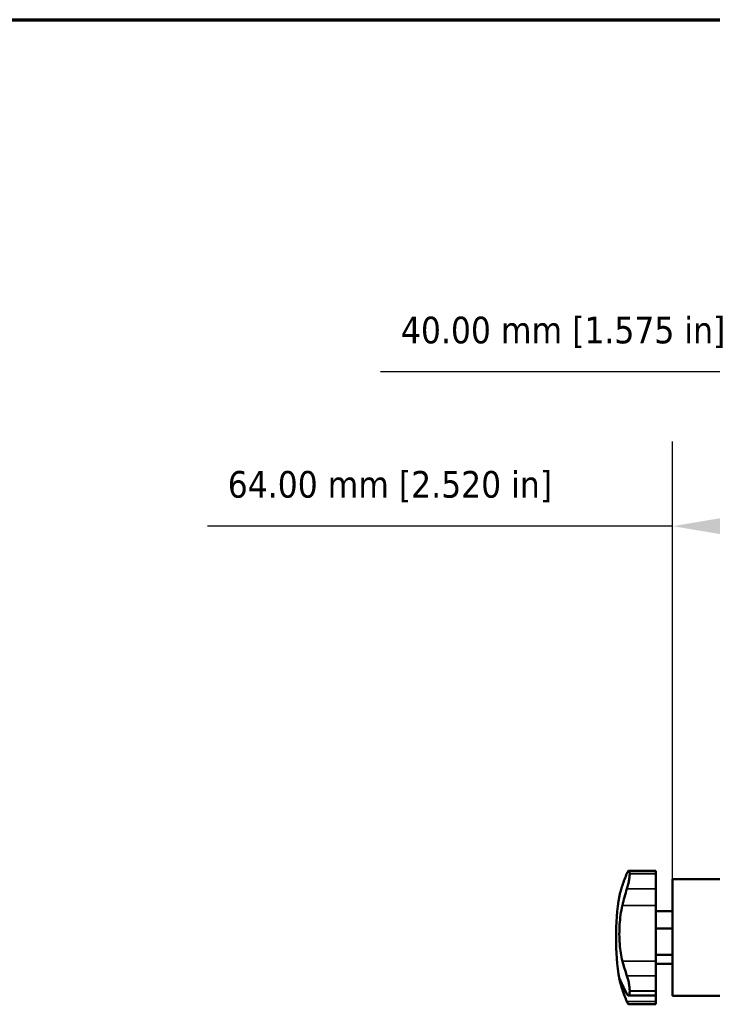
# Model space of a CAD drawing. Header units: millimetres. Extents: x 40 to 2195, y 40 to 1687.
# Tile 96 of 185: x 624 to 832, y 1392 to 1687. Entities that reach past the tile are written whole.
import ezdxf

# ---------------------------------------------------------------- set-up
doc = ezdxf.new("R2010")
doc.units = ezdxf.units.MM
doc.header["$LTSCALE"] = 8
for name, color, linetype, lineweight in [('Border (ISO)', 7, 'Continuous', 70), ('Dimension (ISO)', 7, 'Continuous', 25), ('Visible (ISO)', 7, 'Continuous', 50), ('Visible Narrow (ISO)', 7, 'Continuous', 35)]:
    doc.layers.add(name, color=color, linetype=linetype, lineweight=lineweight)
doc.styles.add('Note Text (ANSI)', font='tahoma.ttf')
doc.dimstyles.new('Default (ISO)', dxfattribs={"dimscale": 8, "dimtxt": 1, "dimasz": 2.5, "dimexe": 3.175, "dimexo": 0, "dimgap": 0.762, "dimtad": 1, "dimrnd": 1e-08, "dimzin": 0, "dimdsep": 46, "dimtxsty": 'Note Text (ANSI)', "dimcen": 0.09, "dimdle": 10, "dimclrd": 1, "dimclre": 1, "dimclrt": 1, "dimazin": 0, "dimtfac": 3.5052, "dimtmove": 0, "dimatfit": 3, "dimfxl": 1, "dimtolj": 1, "dimtzin": 0, "dimlwd": -1, "dimlwe": -1, "dimarcsym": 0})

# ---------------------------------------------------------------- blocks, each defined once
blk = doc.blocks.new('Borders Chauvet_A')
at = {"layer": 'Border (ISO)'}
blk.add_line((5, 210.9), (274.4, 210.9), dxfattribs=at)
blk = doc.blocks.new('_DotSmall')
at = {"color": 0, "linetype": 'ByBlock', "const_width": 0.5}
blk.add_lwpolyline([(-0.0625, 0, 1), (0.0625, 0, 1)], format="xyb", close=True, dxfattribs=at)
blk = doc.blocks.new('*D16')
at = {"layer": 'Defpoints', "color": 0, "transparency": 16777216}
for p in [(883.96, 1535.25), (819.96, 1429.33), (883.96, 1411.83)]:
    blk.add_point(p, dxfattribs=at)
at = {"layer": 'Dimension (ISO)', "color": 1, "transparency": 16777216}
for p, q in [((819.96, 1429.33), (819.96, 1560.65)), ((883.96, 1411.83), (883.96, 1560.65)), ((819.96, 1535.25), (680.27, 1535.25)), ((883.96, 1535.25), (839.96, 1535.25))]:
    blk.add_line(p, q, dxfattribs=at)
blk.add_solid([(839.96, 1538.58), (839.96, 1531.92), (819.96, 1535.25)], dxfattribs=at)
at = {"layer": 'Dimension (ISO)', "color": 1, "transparency": 16777216, "xscale": 20, "yscale": 20, "zscale": 20}
blk.add_blockref('_DotSmall', (883.96, 1535.25), dxfattribs=at)
at = {"layer": 'Dimension (ISO)', "color": 1, "transparency": 16777216, "insert": (686.37, 1551.81), "char_height": 8, "attachment_point": 1, "style": 'Note Text (ANSI)'}
blk.add_mtext('\\A1;64.00 mm [2.520 in]', dxfattribs=at)
blk = doc.blocks.new('*D18')
at = {"layer": 'Defpoints', "color": 0, "transparency": 16777216}
for p in [(923.96, 1581.54), (883.96, 1411.83), (923.96, 1411.83)]:
    blk.add_point(p, dxfattribs=at)
at = {"layer": 'Dimension (ISO)', "color": 1, "transparency": 16777216}
for p, q in [((883.96, 1411.83), (883.96, 1606.94)), ((923.96, 1411.83), (923.96, 1606.94)), ((883.96, 1581.54), (732.28, 1581.54)), ((923.96, 1581.54), (883.96, 1581.54)), ((923.96, 1581.54), (943.96, 1581.54))]:
    blk.add_line(p, q, dxfattribs=at)
at = {"layer": 'Dimension (ISO)', "color": 1, "transparency": 16777216, "xscale": 20, "yscale": 20, "zscale": 20}
blk.add_blockref('_DotSmall', (883.96, 1581.54), dxfattribs=at)
at = {"layer": 'Dimension (ISO)', "color": 1, "transparency": 16777216, "xscale": 20, "yscale": 20, "zscale": 20, "rotation": 180}
blk.add_blockref('_DotSmall', (923.96, 1581.54), dxfattribs=at)
at = {"layer": 'Dimension (ISO)', "color": 1, "transparency": 16777216, "insert": (738.38, 1598.1), "char_height": 8, "attachment_point": 1, "style": 'Note Text (ANSI)'}
blk.add_mtext('\\A1;40.00 mm [1.575 in]', dxfattribs=at)

msp = doc.modelspace()

# ---------------------------------------------------------------- linework, layer by layer
at = {"layer": 'Visible (ISO)'}
for p, q in [((814.956, 1431.853), (806.832, 1431.853)), ((807.074, 1430.94), (807.074, 1431.017)), ((814.956, 1431.017), (814.956, 1431.853)), ((814.956, 1430.94), (814.956, 1431.017)), ((814.956, 1426.442), (814.956, 1430.94)), ((847.956, 1429.327), (819.956, 1429.327)), ((819.956, 1394.327), (819.956, 1429.327)), ((814.956, 1426.442), (814.956, 1421.493)), ((814.956, 1421.493), (814.956, 1404.774)), ((814.956, 1419.706), (819.956, 1419.706)), ((814.956, 1414.564), (819.956, 1414.564)), ((814.956, 1406.685), (819.956, 1406.685)), ((814.956, 1404.774), (814.956, 1400.377)), ((814.956, 1403.949), (819.956, 1403.949)), ((814.956, 1395.803), (814.956, 1400.377)), ((806.704, 1394.433), (814.956, 1394.433)), ((807.074, 1395.712), (807.074, 1395.803)), ((814.956, 1395.712), (814.956, 1395.803)), ((814.956, 1394.433), (814.956, 1395.712)), ((814.956, 1394.433), (814.956, 1392.604)), ((819.956, 1394.327), (847.956, 1394.327)), ((814.956, 1391.801), (806.832, 1391.801)), ((814.956, 1391.801), (814.956, 1392.604))]:
    msp.add_line(p, q, dxfattribs=at)
msp.add_arc((880.905, 1411.827), 77.949, 170.76719, 189.23281, dxfattribs=at)
for centre, ratio, start_param, end_param in [((880.905, 1417.831), 0.6295435, 6.009046, 6.0841128), ((880.905, 1408.079), 0.8744805, 6.009046, 6.0841128), ((880.905, 1416.692), 0.7769653, 0.1990725, 0.2741393), ((880.905, 1405.07), 0.4850607, 0.1990725, 0.2741393), ((880.905, 1405.824), 0.6295435, 0.1990725, 0.2741393)]:
    msp.add_ellipse(centre, major_axis=(-77.565, 0), ratio=ratio, start_param=start_param, end_param=end_param, dxfattribs=at)
for points, knots in [([(806.237, 1431.05), (806.304, 1431.2), (806.371, 1431.334), (806.563, 1431.67), (806.681, 1431.804), (806.865, 1431.877), (806.943, 1431.83), (807.048, 1431.544), (807.074, 1431.306), (807.074, 1431.017)], [-0.48282934, -0.48282934, -0.48282934, -0.48282934, -0.41208145, -0.41208145, -0.2706863, -0.2706863, -0.13534315, -0.13534315, 0, 0, 0, 0]), ([(807.074, 1430.94), (807.074, 1430.649), (807.048, 1430.271), (806.943, 1429.427), (806.865, 1428.961), (806.681, 1428.061), (806.563, 1427.566), (806.371, 1426.873), (806.304, 1426.651), (806.237, 1426.442)], [-2.21339852, -2.21339852, -2.21339852, -2.21339852, -2.07805537, -2.07805537, -1.94271222, -1.94271222, -1.80131707, -1.80131707, -1.73056918, -1.73056918, -1.73056918, -1.73056918]), ([(803.966, 1424.334), (803.983, 1424.439), (804.016, 1424.587), (804.136, 1425.065), (804.244, 1425.447), (804.518, 1426.368), (804.686, 1426.906), (804.872, 1427.488)], [8.61370974, 8.61370974, 8.61370974, 8.61370974, 8.80145613, 8.80145613, 9.08450857, 9.08450857, 9.36756102, 9.36756102, 9.36756102, 9.36756102]), ([(804.872, 1421.493), (804.865, 1421.46), (804.857, 1421.427), (804.649, 1420.51), (804.479, 1419.573), (804.209, 1417.656), (804.11, 1416.677), (803.983, 1414.779), (803.95, 1413.801), (803.954, 1411.837), (803.992, 1410.852), (804.136, 1408.944), (804.244, 1408.02), (804.518, 1406.294), (804.686, 1405.493), (804.872, 1404.774)], [7.6436281, 7.6436281, 7.6436281, 7.6436281, 7.6545169, 7.6545169, 7.9449341, 7.9449341, 8.2353512, 8.2353512, 8.5184037, 8.5184037, 8.8014561, 8.8014561, 9.0845086, 9.0845086, 9.367561, 9.367561, 9.367561, 9.367561]), ([(806.237, 1400.377), (806.304, 1400.191), (806.371, 1399.989), (806.563, 1399.344), (806.681, 1398.865), (806.865, 1397.964), (806.943, 1397.483), (807.048, 1396.576), (807.074, 1396.15), (807.074, 1395.803)], [-0.48282934, -0.48282934, -0.48282934, -0.48282934, -0.41208145, -0.41208145, -0.2706863, -0.2706863, -0.13534315, -0.13534315, 0, 0, 0, 0]), ([(804.872, 1397.63), (804.865, 1397.648), (804.857, 1397.666), (804.649, 1398.165), (804.479, 1398.559), (804.209, 1399.147), (804.11, 1399.341), (803.983, 1399.531), (803.95, 1399.539), (803.954, 1399.355), (803.992, 1399.164), (804.136, 1398.59), (804.244, 1398.207), (804.518, 1397.287), (804.686, 1396.749), (804.872, 1396.167)], [7.6436281, 7.6436281, 7.6436281, 7.6436281, 7.6545169, 7.6545169, 7.9449341, 7.9449341, 8.2353512, 8.2353512, 8.5184037, 8.5184037, 8.8014561, 8.8014561, 9.0845086, 9.0845086, 9.367561, 9.367561, 9.367561, 9.367561]), ([(807.074, 1395.712), (807.074, 1395.367), (807.048, 1395.058), (806.943, 1394.619), (806.865, 1394.489), (806.681, 1394.405), (806.563, 1394.454), (806.371, 1394.673), (806.304, 1394.77), (806.237, 1394.885)], [-2.21339852, -2.21339852, -2.21339852, -2.21339852, -2.07805537, -2.07805537, -1.94271222, -1.94271222, -1.80131707, -1.80131707, -1.73056918, -1.73056918, -1.73056918, -1.73056918]), ([(806.237, 1392.604), (806.304, 1392.455), (806.371, 1392.32), (806.563, 1391.985), (806.681, 1391.851), (806.795, 1391.805), (806.814, 1391.802), (806.832, 1391.802)], [-0.48282934, -0.48282934, -0.48282934, -0.48282934, -0.41208145, -0.41208145, -0.2706863, -0.2706863, -0.24108252, -0.24108252, -0.24108252, -0.24108252])]:
    msp.add_open_spline(points, degree=3, knots=knots, dxfattribs=at)
at = {"layer": 'Visible Narrow (ISO)'}
for p, q in [((814.956, 1431.017), (807.074, 1431.017)), ((807.074, 1430.94), (814.956, 1430.94)), ((806.237, 1426.442), (814.956, 1426.442)), ((804.872, 1421.493), (814.956, 1421.493)), ((804.872, 1404.774), (814.956, 1404.774)), ((814.956, 1400.377), (806.237, 1400.377)), ((804.872, 1396.167), (805.543, 1396.167)), ((814.956, 1395.803), (807.074, 1395.803)), ((807.074, 1395.712), (814.956, 1395.712)), ((814.956, 1392.604), (806.237, 1392.604))]:
    msp.add_line(p, q, dxfattribs=at)

# ---------------------------------------------------------------- block references
at = {"xscale": 8, "yscale": 8, "zscale": 8}
msp.add_blockref('Borders Chauvet_A', (0, 0), dxfattribs=at)

# ---------------------------------------------------------------- dimensions: what is measured, and where the dimension line sits
at = {"layer": 'Dimension (ISO)', "color": 1, "true_color": 0xff0000}
for base, p1, p2, text, override, picture, middle in [((923.956, 1581.536), (883.956, 1411.827), (923.956, 1411.827), '<> mm [1.575 in]', {"dimgap": 0.762, "dimdec": 2, "dimpost": '', "dimblk1": 'DotSmall', "dimblk2": 'DotSmall', "dimsah": 1, "dimdle": 0, "dimtol": 0, "dimlim": 0, "dimtp": 0, "dimtm": 0, "dimtdec": 2, "dimtofl": 1, "dimatfit": 1}, '*D18', (788.12, 1581.536)), ((883.956, 1535.25), (819.956, 1429.327), (883.956, 1411.827), '<> mm [2.520 in]', {"dimgap": 0.762, "dimdec": 2, "dimpost": '', "dimblk2": 'DotSmall', "dimsah": 1, "dimdle": 0, "dimtol": 0, "dimlim": 0, "dimtp": 0, "dimtm": 0, "dimtdec": 2, "dimtofl": 0, "dimatfit": 2}, '*D16', (735.985, 1535.25))]:
    dim = msp.add_linear_dim(base=base, p1=p1, p2=p2, angle=180, text=text, dimstyle='Default (ISO)', override=override, dxfattribs=at)
    dim.commit()
    dim.dimension.update_dxf_attribs({"geometry": picture, "text_midpoint": middle, "dimtype": 160})

doc.saveas('drawing.dxf')
